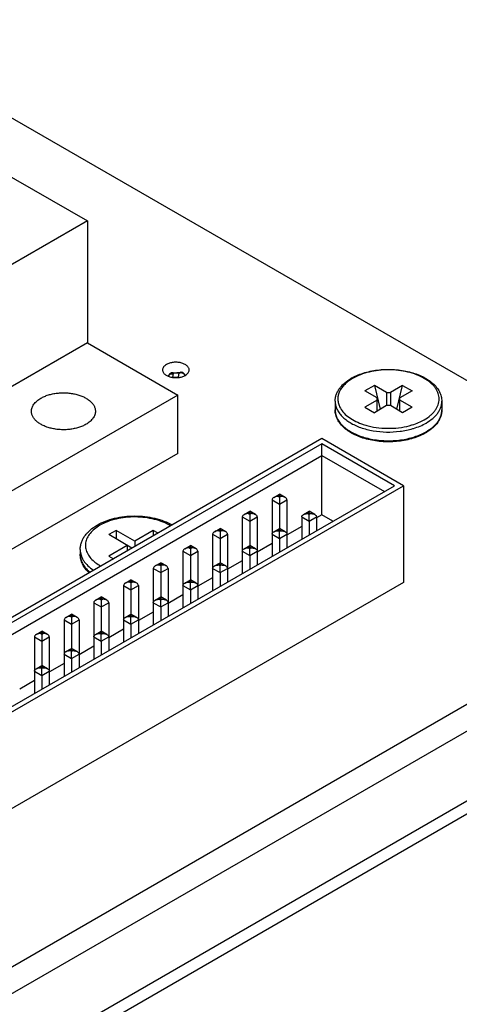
# Model space of a CAD drawing. Header units: inches. Extents: x 0 to 22, y 0 to 17.
# Tile 29 of 30: x 19.8 to 20.6, y 13.5 to 15.4. Entities that reach past the tile are written whole.
import ezdxf

# ---------------------------------------------------------------- set-up
doc = ezdxf.new("R2010")
doc.units = ezdxf.units.IN
doc.header["$LTSCALE"] = 1.21
doc.header["$MEASUREMENT"] = 0
doc.layers.get('0').update_dxf_attribs({"linetype": 'CONTINUOUS'})
doc.layers.add('02___PRT_ALL_AXES', color=7, linetype='CONTINUOUS')

msp = doc.modelspace()

# ---------------------------------------------------------------- linework, layer by layer
at = {"color": 7, "linetype": 'CONTINUOUS'}
for p, q in [((21.1268, 14.4138), (18.4398, 15.9652)), ((19.3714, 15.3161), (19.8897, 15.0169)), ((19.8897, 15.0169), (19.5793, 14.8376)), ((19.8897, 15.0169), (19.8897, 14.7883)), ((19.8897, 14.7883), (19.7207, 14.6907)), ((19.8897, 14.7883), (20.0595, 14.6903)), ((20.0508, 14.7304), (20.0494, 14.7239)), ((20.0494, 14.7239), (20.0607, 14.7247)), ((20.0501, 14.7322), (20.065, 14.7332)), ((20.062, 14.7312), (20.0508, 14.7304)), ((20.0607, 14.7247), (20.062, 14.7312)), ((20.0607, 14.7247), (20.0609, 14.7236)), ((20.0659, 14.7332), (20.065, 14.7332)), ((20.0687, 14.7326), (20.0659, 14.7332)), ((20.0709, 14.731), (20.0687, 14.7326)), ((20.4279, 14.7082), (20.4102, 14.698)), ((20.4509, 14.695), (20.4279, 14.7082)), ((20.4279, 14.7082), (20.4389, 14.6636)), ((20.4809, 14.7082), (20.4579, 14.695)), ((20.4698, 14.6636), (20.4809, 14.7082)), ((20.4809, 14.7082), (20.4986, 14.698)), ((20.0595, 14.6903), (19.7207, 14.4947)), ((20.0595, 14.5809), (20.0595, 14.6903)), ((20.4331, 14.6848), (20.4102, 14.698)), ((20.4509, 14.695), (20.4579, 14.695)), ((20.4509, 14.695), (20.4509, 14.6704)), ((20.4579, 14.695), (20.4579, 14.6704)), ((20.4986, 14.698), (20.4756, 14.6848)), ((20.4331, 14.6807), (20.4102, 14.6674)), ((20.4509, 14.6704), (20.4279, 14.6572)), ((20.4331, 14.6602), (20.4331, 14.6848)), ((20.4579, 14.6704), (20.4509, 14.6704)), ((20.4809, 14.6572), (20.4579, 14.6704)), ((20.4756, 14.6602), (20.4756, 14.6848)), ((20.4986, 14.6674), (20.4756, 14.6807)), ((20.4102, 14.6674), (20.4279, 14.6572)), ((20.4986, 14.6674), (20.4809, 14.6572)), ((20.3293, 14.6085), (19.5887, 14.181)), ((20.3293, 14.5989), (19.5971, 14.1761)), ((20.4824, 14.5201), (20.3293, 14.6085)), ((20.4657, 14.5201), (20.3293, 14.5989)), ((20.3293, 14.4655), (20.3293, 14.5989)), ((19.6041, 14.1582), (20.3293, 14.5769)), ((20.0595, 14.5809), (19.6076, 14.32)), ((20.3293, 14.5769), (20.4467, 14.5091)), ((18.89, 13.6104), (20.4657, 14.5201)), ((18.89, 13.6007), (20.4824, 14.5201)), ((20.2393, 14.4982), (20.2499, 14.5043)), ((20.2606, 14.4982), (20.2499, 14.5043)), ((20.2499, 14.5043), (20.2499, 14.5016)), ((20.4824, 14.5201), (20.4824, 14.3385)), ((20.236, 14.4936), (20.2499, 14.4856)), ((20.236, 14.4936), (20.236, 14.3875)), ((20.2471, 14.5), (20.2499, 14.5016)), ((20.2499, 14.4984), (20.2471, 14.5)), ((20.2499, 14.5016), (20.2527, 14.5)), ((20.2527, 14.5), (20.2499, 14.4984)), ((20.2499, 14.4984), (20.2499, 14.4856)), ((20.2499, 14.4856), (20.2638, 14.4936)), ((20.2499, 14.4856), (20.2499, 14.44)), ((20.2638, 14.4936), (20.2638, 14.4036)), ((20.1836, 14.466), (20.1942, 14.4722)), ((20.1915, 14.4679), (20.1942, 14.4695)), ((20.1942, 14.4663), (20.1915, 14.4679)), ((20.2049, 14.466), (20.1942, 14.4722)), ((20.1942, 14.4722), (20.1942, 14.4695)), ((20.1942, 14.4695), (20.197, 14.4679)), ((20.197, 14.4679), (20.1942, 14.4663)), ((20.1942, 14.4663), (20.1942, 14.4534)), ((20.2949, 14.466), (20.3056, 14.4722)), ((20.3028, 14.4679), (20.3056, 14.4695)), ((20.3056, 14.4663), (20.3028, 14.4679)), ((20.3163, 14.466), (20.3056, 14.4722)), ((20.3056, 14.4695), (20.3056, 14.4722)), ((20.3056, 14.4695), (20.3084, 14.4679)), ((20.3084, 14.4679), (20.3056, 14.4663)), ((20.3056, 14.4534), (20.3056, 14.4663)), ((20.1803, 14.4615), (20.1942, 14.4534)), ((20.1803, 14.4615), (20.1803, 14.3554)), ((20.1942, 14.4534), (20.2082, 14.4615)), ((20.1942, 14.4534), (20.1942, 14.4079)), ((20.2082, 14.4615), (20.2082, 14.3714)), ((20.2917, 14.4615), (20.3056, 14.4534)), ((20.2917, 14.4615), (20.2917, 14.4197)), ((20.3056, 14.4534), (20.3195, 14.4615)), ((20.3056, 14.4534), (20.3056, 14.4277)), ((20.3195, 14.4615), (20.3195, 14.4357)), ((20.3293, 14.4655), (20.3197, 14.46)), ((20.3502, 14.4534), (20.3293, 14.4655)), ((19.9437, 14.4363), (19.9298, 14.4283)), ((19.9785, 14.4162), (19.9437, 14.4363)), ((19.9437, 14.4363), (19.9437, 14.4203)), ((20.0133, 14.4363), (19.9785, 14.4162)), ((20.0222, 14.4312), (20.0133, 14.4363)), ((20.0133, 14.4363), (20.0133, 14.4261)), ((20.1246, 14.4293), (20.1386, 14.4213)), ((20.1246, 14.4293), (20.1246, 14.3232)), ((20.1279, 14.4339), (20.1386, 14.44)), ((20.1358, 14.4357), (20.1386, 14.4373)), ((20.1386, 14.4341), (20.1358, 14.4357)), ((20.1492, 14.4339), (20.1386, 14.44)), ((20.1386, 14.44), (20.1386, 14.4373)), ((20.1386, 14.4373), (20.1413, 14.4357)), ((20.1413, 14.4357), (20.1386, 14.4341)), ((20.1386, 14.4341), (20.1386, 14.4213)), ((20.1386, 14.4213), (20.1525, 14.4293)), ((20.1525, 14.4293), (20.1525, 14.3393)), ((20.236, 14.4293), (20.2499, 14.4213)), ((20.2393, 14.4339), (20.2499, 14.44)), ((20.2471, 14.4357), (20.2499, 14.4373)), ((20.2499, 14.4341), (20.2471, 14.4357)), ((20.2606, 14.4339), (20.2499, 14.44)), ((20.2499, 14.4373), (20.2499, 14.44)), ((20.2499, 14.4373), (20.2527, 14.4357)), ((20.2527, 14.4357), (20.2499, 14.4341)), ((20.2499, 14.4213), (20.2499, 14.4341)), ((20.2499, 14.4213), (20.2638, 14.4293)), ((20.2917, 14.4438), (20.2641, 14.4278)), ((18.2631, 12.7603), (21.1268, 14.4138)), ((19.9734, 14.4031), (19.9298, 14.4283)), ((19.9785, 14.4162), (19.9785, 14.406)), ((20.1386, 14.4213), (20.1386, 14.3757)), ((20.236, 14.4116), (20.2084, 14.3957)), ((20.2499, 14.4213), (20.2499, 14.3956)), ((19.9646, 14.4082), (19.9298, 14.3881)), ((19.9646, 14.4082), (19.9646, 14.398)), ((20.069, 14.3972), (20.0829, 14.3891)), ((20.069, 14.3972), (20.069, 14.2911)), ((20.0722, 14.4017), (20.0829, 14.4079)), ((20.0801, 14.4036), (20.0829, 14.4052)), ((20.0829, 14.402), (20.0801, 14.4036)), ((20.0935, 14.4017), (20.0829, 14.4079)), ((20.0829, 14.4079), (20.0829, 14.4052)), ((20.0829, 14.4052), (20.0857, 14.4036)), ((20.0857, 14.4036), (20.0829, 14.402)), ((20.0829, 14.402), (20.0829, 14.3891)), ((20.0829, 14.3891), (20.0968, 14.3972)), ((20.0968, 14.3972), (20.0968, 14.3071)), ((20.1803, 14.3972), (20.1942, 14.3891)), ((20.1836, 14.4017), (20.1942, 14.4079)), ((20.1915, 14.4036), (20.1942, 14.4052)), ((20.1942, 14.402), (20.1915, 14.4036)), ((20.2049, 14.4017), (20.1942, 14.4079)), ((20.1942, 14.4052), (20.1942, 14.4079)), ((20.1942, 14.4052), (20.197, 14.4036)), ((20.197, 14.4036), (20.1942, 14.402)), ((20.1942, 14.3891), (20.1942, 14.402)), ((20.1942, 14.3891), (20.2082, 14.3972)), ((19.9298, 14.3881), (19.9386, 14.383)), ((20.0166, 14.3696), (20.0272, 14.3757)), ((20.0379, 14.3696), (20.0272, 14.3757)), ((20.0272, 14.3757), (20.0272, 14.3731)), ((20.0829, 14.3891), (20.0829, 14.3436)), ((20.1279, 14.3696), (20.1386, 14.3757)), ((20.1492, 14.3696), (20.1386, 14.3757)), ((20.1386, 14.3731), (20.1386, 14.3757)), ((20.1803, 14.3795), (20.1527, 14.3635)), ((20.1942, 14.3891), (20.1942, 14.3634)), ((18.2631, 12.7097), (21.1268, 14.3632)), ((20.0133, 14.365), (20.0272, 14.357)), ((20.0133, 14.365), (20.0133, 14.2589)), ((20.0244, 14.3714), (20.0272, 14.3731)), ((20.0272, 14.3698), (20.0244, 14.3714)), ((20.0272, 14.3731), (20.03, 14.3714)), ((20.03, 14.3714), (20.0272, 14.3698)), ((20.0272, 14.3698), (20.0272, 14.357)), ((20.0272, 14.357), (20.0411, 14.365)), ((20.0272, 14.357), (20.0272, 14.3114)), ((20.0411, 14.365), (20.0411, 14.275)), ((20.1246, 14.365), (20.1386, 14.357)), ((20.1358, 14.3714), (20.1386, 14.3731)), ((20.1386, 14.3698), (20.1358, 14.3714)), ((20.1386, 14.3731), (20.1413, 14.3714)), ((20.1413, 14.3714), (20.1386, 14.3698)), ((20.1386, 14.357), (20.1386, 14.3698)), ((20.1386, 14.357), (20.1525, 14.365)), ((20.1386, 14.357), (20.1386, 14.3313)), ((20.4824, 14.3385), (18.89, 13.4191)), ((19.9609, 14.3374), (19.9715, 14.3436)), ((19.9687, 14.3393), (19.9715, 14.3409)), ((19.9715, 14.3377), (19.9687, 14.3393)), ((19.9822, 14.3374), (19.9715, 14.3436)), ((19.9715, 14.3436), (19.9715, 14.3409)), ((19.9715, 14.3409), (19.9743, 14.3393)), ((19.9743, 14.3393), (19.9715, 14.3377)), ((19.9715, 14.3377), (19.9715, 14.3248)), ((20.0722, 14.3374), (20.0829, 14.3436)), ((20.0801, 14.3393), (20.0829, 14.3409)), ((20.0829, 14.3377), (20.0801, 14.3393)), ((20.0935, 14.3374), (20.0829, 14.3436)), ((20.0829, 14.3409), (20.0829, 14.3436)), ((20.0829, 14.3409), (20.0857, 14.3393)), ((20.0857, 14.3393), (20.0829, 14.3377)), ((20.0829, 14.3248), (20.0829, 14.3377)), ((20.1246, 14.3473), (20.097, 14.3314)), ((19.9576, 14.3329), (19.9715, 14.3248)), ((19.9576, 14.3329), (19.9576, 14.2268)), ((19.9715, 14.3248), (19.9855, 14.3329)), ((19.9715, 14.3248), (19.9715, 14.2793)), ((19.9855, 14.3329), (19.9855, 14.2429)), ((20.069, 14.3329), (20.0829, 14.3248)), ((20.0829, 14.3248), (20.0968, 14.3329)), ((20.0829, 14.3248), (20.0829, 14.2991)), ((19.9019, 14.3007), (19.9159, 14.2927)), ((19.9019, 14.3007), (19.9019, 14.1946)), ((19.9052, 14.3053), (19.9159, 14.3114)), ((19.9131, 14.3071), (19.9159, 14.3088)), ((19.9159, 14.3055), (19.9131, 14.3071)), ((19.9265, 14.3053), (19.9159, 14.3114)), ((19.9159, 14.3114), (19.9159, 14.3088)), ((19.9159, 14.3088), (19.9186, 14.3071)), ((19.9186, 14.3071), (19.9159, 14.3055)), ((19.9159, 14.3055), (19.9159, 14.2927)), ((19.9159, 14.2927), (19.9298, 14.3007)), ((19.9298, 14.3007), (19.9298, 14.2107)), ((20.0133, 14.3007), (20.0272, 14.2927)), ((20.0166, 14.3053), (20.0272, 14.3114)), ((20.0244, 14.3071), (20.0272, 14.3088)), ((20.0272, 14.3055), (20.0244, 14.3071)), ((20.0379, 14.3053), (20.0272, 14.3114)), ((20.0272, 14.3088), (20.0272, 14.3114)), ((20.0272, 14.3088), (20.03, 14.3071)), ((20.03, 14.3071), (20.0272, 14.3055)), ((20.0272, 14.2927), (20.0272, 14.3055)), ((20.0272, 14.2927), (20.0411, 14.3007)), ((20.069, 14.3152), (20.0413, 14.2992)), ((19.9159, 14.2927), (19.9159, 14.2471)), ((20.0133, 14.2831), (19.9857, 14.2671)), ((20.0272, 14.2927), (20.0272, 14.267)), ((19.8463, 14.2686), (19.8602, 14.2605)), ((19.8463, 14.2686), (19.8463, 14.1625)), ((19.8495, 14.2731), (19.8602, 14.2793)), ((19.8574, 14.275), (19.8602, 14.2766)), ((19.8602, 14.2734), (19.8574, 14.275)), ((19.8708, 14.2731), (19.8602, 14.2793)), ((19.8602, 14.2793), (19.8602, 14.2766)), ((19.8602, 14.2766), (19.863, 14.275)), ((19.863, 14.275), (19.8602, 14.2734)), ((19.8602, 14.2734), (19.8602, 14.2605)), ((19.8602, 14.2605), (19.8741, 14.2686)), ((19.8741, 14.2686), (19.8741, 14.1786)), ((19.9576, 14.2686), (19.9715, 14.2605)), ((19.9609, 14.2731), (19.9715, 14.2793)), ((19.9687, 14.275), (19.9715, 14.2766)), ((19.9715, 14.2734), (19.9687, 14.275)), ((19.9822, 14.2731), (19.9715, 14.2793)), ((19.9715, 14.2766), (19.9715, 14.2793)), ((19.9715, 14.2766), (19.9743, 14.275)), ((19.9743, 14.275), (19.9715, 14.2734)), ((19.9715, 14.2605), (19.9715, 14.2734)), ((19.9715, 14.2605), (19.9855, 14.2686)), ((19.7938, 14.241), (19.8045, 14.2471)), ((19.8017, 14.2429), (19.8045, 14.2445)), ((19.8152, 14.241), (19.8045, 14.2471)), ((19.8045, 14.2471), (19.8045, 14.2445)), ((19.8045, 14.2445), (19.8073, 14.2429)), ((19.8602, 14.2605), (19.8602, 14.215)), ((19.9052, 14.241), (19.9159, 14.2471)), ((19.9131, 14.2429), (19.9159, 14.2445)), ((19.9265, 14.241), (19.9159, 14.2471)), ((19.9159, 14.2445), (19.9159, 14.2471)), ((19.9159, 14.2445), (19.9186, 14.2429)), ((19.9576, 14.2509), (19.93, 14.235)), ((19.9715, 14.2605), (19.9715, 14.2348)), ((19.7906, 14.2364), (19.8045, 14.2284)), ((19.7906, 14.2364), (19.7906, 14.1303)), ((19.8045, 14.2412), (19.8017, 14.2429)), ((19.8073, 14.2429), (19.8045, 14.2412)), ((19.8045, 14.2412), (19.8045, 14.2284)), ((19.8045, 14.2284), (19.8184, 14.2364)), ((19.8045, 14.2284), (19.8045, 14.1828)), ((19.8184, 14.2364), (19.8184, 14.1464)), ((19.9019, 14.2364), (19.9159, 14.2284)), ((19.9159, 14.2412), (19.9131, 14.2429)), ((19.9186, 14.2429), (19.9159, 14.2412)), ((19.9159, 14.2284), (19.9159, 14.2412)), ((19.9159, 14.2284), (19.9298, 14.2364)), ((19.9159, 14.2284), (19.9159, 14.2027)), ((19.8495, 14.2088), (19.8602, 14.215)), ((19.8574, 14.2107), (19.8602, 14.2123)), ((19.8602, 14.2091), (19.8574, 14.2107)), ((19.8708, 14.2088), (19.8602, 14.215)), ((19.8602, 14.2123), (19.8602, 14.215)), ((19.8602, 14.2123), (19.863, 14.2107)), ((19.863, 14.2107), (19.8602, 14.2091)), ((19.8602, 14.1962), (19.8602, 14.2091)), ((19.9019, 14.2188), (19.8743, 14.2028)), ((19.8463, 14.2043), (19.8602, 14.1962)), ((19.8602, 14.1962), (19.8741, 14.2043)), ((19.8602, 14.1962), (19.8602, 14.1705)), ((19.7906, 14.1721), (19.8045, 14.1641)), ((19.7938, 14.1767), (19.8045, 14.1828)), ((19.8017, 14.1786), (19.8045, 14.1802)), ((19.8045, 14.177), (19.8017, 14.1786)), ((19.8152, 14.1767), (19.8045, 14.1828)), ((19.8045, 14.1802), (19.8045, 14.1828)), ((19.8045, 14.1802), (19.8073, 14.1786)), ((19.8073, 14.1786), (19.8045, 14.177)), ((19.8045, 14.1641), (19.8045, 14.177)), ((19.8045, 14.1641), (19.8184, 14.1721)), ((19.8463, 14.1866), (19.8186, 14.1707)), ((19.7906, 14.1545), (19.763, 14.1385)), ((19.8045, 14.1641), (19.8045, 14.1384))]:
    msp.add_line(p, q, dxfattribs=at)
msp.add_lwpolyline([(20.0726, 14.7269), (20.0724, 14.7286), (20.0709, 14.731)], dxfattribs=at)
for centre, radius, start, end in [((20.0508, 14.7222), 0.0101, 148.4563, 158.9318), ((20.0508, 14.7222), 0.01, 93.9682, 148.3837), ((20.0499, 14.7184), 0.012, 86.0394, 88.9013), ((20.4327, 14.6385), 0.0961, 118.7628, 119.9977), ((20.3971, 14.6845), 0.038, 203.7082, 205.5455), ((20.3881, 14.6623), 0.0337, 180.0171, 192.2389), ((20.4608, 14.7587), 0.1302, 286.7281, 286.9719), ((20.461, 14.7591), 0.1375, 286.4773, 286.9687), ((20.4778, 14.6994), 0.0926, 299.9976, 301.3447), ((19.9106, 14.3915), 0.0343, 180.0052, 189.1931)]:
    msp.add_arc(centre, radius, start, end, dxfattribs=at)
for points, knots in [([(20.0415, 14.7258), (20.0417, 14.7262), (20.0421, 14.7269), (20.0433, 14.7282), (20.0444, 14.729), (20.0452, 14.7294)], [0, 0, 0, 0, 0.240294, 0.48632, 1, 1, 1, 1]), ([(20.0452, 14.7294), (20.046, 14.7297), (20.0476, 14.7303), (20.0493, 14.7304), (20.0502, 14.7304)], [0, 0, 0, 0, 0.489591, 1, 1, 1, 1]), ([(20.0508, 14.7304), (20.0507, 14.7305), (20.0507, 14.7308), (20.0506, 14.7312), (20.0505, 14.7315), (20.0504, 14.7317), (20.0503, 14.7319), (20.0502, 14.7321), (20.0501, 14.7322), (20.0501, 14.7322)], [0, 0, 0, 0, 0.214998, 0.405454, 0.570317, 0.708638, 0.819694, 0.903478, 1, 1, 1, 1]), ([(20.062, 14.7312), (20.0623, 14.7315), (20.0627, 14.732), (20.0635, 14.7326), (20.0643, 14.7331), (20.0648, 14.7332), (20.065, 14.7332)], [0, 0, 0, 0, 0.314082, 0.584486, 0.811179, 1, 1, 1, 1]), ([(20.0654, 14.7317), (20.0651, 14.7317), (20.064, 14.7316), (20.0628, 14.7314), (20.062, 14.7312)], [0, 0, 0, 0, 0.241591, 1, 1, 1, 1]), ([(20.0685, 14.7313), (20.0682, 14.7314), (20.0672, 14.7316), (20.0662, 14.7317), (20.0654, 14.7317)], [0, 0, 0, 0, 0.237879, 1, 1, 1, 1]), ([(20.0726, 14.7269), (20.0726, 14.7271), (20.0725, 14.7276), (20.0722, 14.7284), (20.0718, 14.729), (20.0711, 14.7298), (20.0701, 14.7307), (20.069, 14.7311), (20.0685, 14.7313)], [0, 0, 0, 0, 0.122351, 0.242583, 0.362203, 0.482773, 0.731897, 1, 1, 1, 1]), ([(20.3865, 14.7228), (20.3901, 14.7248), (20.3979, 14.7284), (20.4102, 14.7326), (20.4235, 14.7358), (20.4421, 14.7385), (20.4612, 14.7388), (20.48, 14.7367), (20.4935, 14.734), (20.5063, 14.7301), (20.518, 14.7253), (20.5284, 14.7194), (20.5374, 14.7126), (20.5447, 14.705), (20.5502, 14.6967), (20.5536, 14.6878), (20.5544, 14.6817), (20.5544, 14.6786)], [0, 0, 0, 0, 0.062806, 0.129041, 0.198116, 0.269241, 0.413853, 0.485534, 0.555499, 0.622914, 0.687094, 0.747572, 0.804158, 0.857005, 0.906637, 0.953932, 1, 1, 1, 1]), ([(20.5216, 14.6439), (20.5257, 14.6463), (20.5316, 14.6504), (20.5382, 14.6567), (20.5422, 14.6616), (20.5454, 14.6666), (20.5477, 14.6719), (20.5491, 14.6773), (20.5495, 14.6827), (20.5491, 14.6881), (20.5477, 14.6935), (20.5454, 14.6988), (20.5422, 14.7039), (20.5382, 14.7087), (20.5316, 14.7151), (20.5213, 14.7221), (20.5069, 14.7288), (20.4905, 14.7338), (20.4728, 14.7369), (20.4544, 14.7379), (20.436, 14.7369), (20.4182, 14.7338), (20.4019, 14.7288), (20.3918, 14.7242), (20.3872, 14.7215)], [0, 0, 0, 0, 0.060335, 0.088129, 0.114401, 0.139304, 0.163077, 0.186038, 0.208574, 0.231111, 0.254072, 0.277845, 0.302748, 0.32902, 0.356816, 0.417149, 0.483684, 0.555475, 0.631041, 0.708575, 0.786108, 0.861674, 0.933463, 1, 1, 1, 1]), ([(20.3544, 14.6786), (20.3544, 14.6807), (20.3547, 14.6849), (20.3563, 14.691), (20.3589, 14.6969), (20.3624, 14.7026), (20.3668, 14.708), (20.374, 14.7148), (20.3802, 14.7192), (20.3847, 14.7217)], [0, 0, 0, 0, 0.112289, 0.22593, 0.34233, 0.462675, 0.588009, 0.719102, 1, 1, 1, 1]), ([(20.3872, 14.7215), (20.3844, 14.7199), (20.3792, 14.7165), (20.3723, 14.7106), (20.3667, 14.7042), (20.3626, 14.6975), (20.3601, 14.6905), (20.3591, 14.6833), (20.3598, 14.6761), (20.3613, 14.6715), (20.3623, 14.6692)], [0, 0, 0, 0, 0.151857, 0.293262, 0.424523, 0.546847, 0.662335, 0.773977, 0.885331, 1, 1, 1, 1]), ([(20.3544, 14.6786), (20.3544, 14.6762), (20.355, 14.6711), (20.3575, 14.6638), (20.3616, 14.6567), (20.3672, 14.6501), (20.3742, 14.6439), (20.3825, 14.6383), (20.3919, 14.6333), (20.4061, 14.6276), (20.4258, 14.6227), (20.4507, 14.6203), (20.4758, 14.6216), (20.4922, 14.6249), (20.5, 14.6272)], [0, 0, 0, 0, 0.043, 0.087351, 0.134209, 0.184406, 0.238429, 0.296445, 0.358354, 0.423845, 0.563404, 0.7101, 0.857739, 1, 1, 1, 1]), ([(20.5251, 14.6378), (20.5295, 14.6403), (20.5356, 14.6446), (20.5426, 14.6512), (20.5468, 14.6564), (20.5502, 14.6617), (20.5526, 14.6672), (20.5541, 14.6729), (20.5544, 14.6767), (20.5544, 14.6786)], [0, 0, 0, 0, 0.289275, 0.422531, 0.548488, 0.667888, 0.781864, 0.89195, 1, 1, 1, 1]), ([(20.5241, 14.6192), (20.5205, 14.6171), (20.5128, 14.6133), (20.5005, 14.6089), (20.4872, 14.6055), (20.4732, 14.6033), (20.4588, 14.6023), (20.4444, 14.6025), (20.4302, 14.604), (20.4164, 14.6066), (20.4035, 14.6104), (20.3915, 14.6153), (20.3809, 14.6212), (20.3717, 14.628), (20.3643, 14.6356), (20.3587, 14.644), (20.3552, 14.653), (20.3544, 14.6592), (20.3544, 14.6623)], [0, 0, 0, 0, 0.062187, 0.127935, 0.196655, 0.267569, 0.339769, 0.412276, 0.484096, 0.55427, 0.621932, 0.686371, 0.747089, 0.803876, 0.856867, 0.906587, 0.95392, 1, 1, 1, 1]), ([(20.3552, 14.6552), (20.3557, 14.6524), (20.3576, 14.647), (20.3623, 14.6393), (20.3688, 14.6321), (20.3768, 14.6256), (20.3864, 14.6197), (20.3973, 14.6147), (20.4092, 14.6106), (20.4265, 14.6064), (20.4493, 14.6039), (20.4723, 14.605), (20.4901, 14.6082), (20.5028, 14.6116), (20.5144, 14.6159), (20.5217, 14.6195), (20.5251, 14.6215)], [0, 0, 0, 0, 0.043385, 0.089507, 0.139294, 0.193236, 0.251431, 0.313662, 0.379468, 0.4482, 0.591103, 0.735388, 0.805792, 0.873837, 0.938777, 1, 1, 1, 1]), ([(20.3628, 14.6681), (20.3644, 14.6647), (20.369, 14.658), (20.3783, 14.6494), (20.3901, 14.6419), (20.3991, 14.638), (20.4038, 14.6363)], [0, 0, 0, 0, 0.213448, 0.450382, 0.713028, 1, 1, 1, 1]), ([(20.5251, 14.6215), (20.5295, 14.624), (20.5356, 14.6282), (20.5426, 14.6349), (20.5468, 14.64), (20.5502, 14.6454), (20.5526, 14.6509), (20.5541, 14.6566), (20.5544, 14.6604), (20.5544, 14.6623)], [0, 0, 0, 0, 0.289275, 0.422531, 0.548488, 0.667888, 0.781864, 0.89195, 1, 1, 1, 1]), ([(20.5544, 14.6623), (20.5544, 14.6603), (20.5541, 14.6563), (20.5526, 14.6504), (20.5502, 14.6446), (20.5457, 14.6371), (20.5379, 14.6284), (20.5302, 14.6229), (20.5259, 14.6203)], [0, 0, 0, 0, 0.112992, 0.227246, 0.344104, 0.46468, 0.720353, 1, 1, 1, 1]), ([(20.4038, 14.6363), (20.4049, 14.6359), (20.409, 14.6345), (20.4132, 14.6332), (20.4164, 14.6324)], [0, 0, 0, 0, 0.245428, 1, 1, 1, 1]), ([(20.4164, 14.6324), (20.423, 14.6308), (20.4367, 14.6284), (20.4576, 14.6274), (20.4784, 14.6292), (20.4918, 14.6321), (20.4983, 14.6341)], [0, 0, 0, 0, 0.247745, 0.502524, 0.756008, 1, 1, 1, 1]), ([(20.4988, 14.6342), (20.5029, 14.6355), (20.5107, 14.6383), (20.5181, 14.6419), (20.5216, 14.6439)], [0, 0, 0, 0, 0.515549, 1, 1, 1, 1]), ([(20.5011, 14.6276), (20.5054, 14.6289), (20.5136, 14.6318), (20.5214, 14.6357), (20.5251, 14.6378)], [0, 0, 0, 0, 0.515552, 1, 1, 1, 1]), ([(20.2393, 14.4982), (20.2384, 14.4976), (20.2368, 14.4965), (20.236, 14.4945), (20.236, 14.4936)], [0, 0, 0, 0, 0.523257, 1, 1, 1, 1]), ([(20.2471, 14.5), (20.2464, 14.5), (20.2437, 14.4999), (20.241, 14.4992), (20.2393, 14.4982)], [0, 0, 0, 0, 0.255231, 1, 1, 1, 1]), ([(20.2606, 14.4982), (20.26, 14.4985), (20.2575, 14.4996), (20.2548, 14.5), (20.2527, 14.5)], [0, 0, 0, 0, 0.244591, 1, 1, 1, 1]), ([(20.2638, 14.4936), (20.2638, 14.4945), (20.263, 14.4965), (20.2615, 14.4976), (20.2606, 14.4982)], [0, 0, 0, 0, 0.476803, 1, 1, 1, 1]), ([(20.1836, 14.466), (20.1827, 14.4655), (20.1811, 14.4643), (20.1803, 14.4624), (20.1803, 14.4615)], [0, 0, 0, 0, 0.523257, 1, 1, 1, 1]), ([(20.1915, 14.4679), (20.1908, 14.4679), (20.1881, 14.4677), (20.1853, 14.467), (20.1836, 14.466)], [0, 0, 0, 0, 0.255231, 1, 1, 1, 1]), ([(20.2049, 14.466), (20.2043, 14.4663), (20.2018, 14.4675), (20.1991, 14.4679), (20.197, 14.4679)], [0, 0, 0, 0, 0.244591, 1, 1, 1, 1]), ([(20.2082, 14.4615), (20.2082, 14.4624), (20.2074, 14.4643), (20.2058, 14.4655), (20.2049, 14.466)], [0, 0, 0, 0, 0.476803, 1, 1, 1, 1]), ([(20.2917, 14.4615), (20.2917, 14.4624), (20.2925, 14.4643), (20.2941, 14.4655), (20.2949, 14.466)], [0, 0, 0, 0, 0.476796, 1, 1, 1, 1]), ([(20.2949, 14.466), (20.2955, 14.4663), (20.298, 14.4675), (20.3008, 14.4679), (20.3028, 14.4679)], [0, 0, 0, 0, 0.244597, 1, 1, 1, 1]), ([(20.3084, 14.4679), (20.3091, 14.4679), (20.3118, 14.4677), (20.3145, 14.467), (20.3163, 14.466)], [0, 0, 0, 0, 0.255228, 1, 1, 1, 1]), ([(20.3163, 14.466), (20.3171, 14.4655), (20.3187, 14.4643), (20.3195, 14.4624), (20.3195, 14.4615)], [0, 0, 0, 0, 0.523263, 1, 1, 1, 1]), ([(19.9083, 14.4464), (19.9132, 14.4492), (19.9237, 14.4541), (19.9409, 14.4594), (19.9593, 14.4626), (19.9784, 14.4637), (19.9975, 14.4626), (20.0159, 14.4594), (20.0331, 14.4542), (20.0437, 14.4493), (20.0486, 14.4465)], [0, 0, 0, 0, 0.115815, 0.239119, 0.368019, 0.499894, 0.631784, 0.760728, 0.884106, 1, 1, 1, 1]), ([(20.0457, 14.4448), (20.0412, 14.4475), (20.0315, 14.4523), (20.0155, 14.4574), (19.998, 14.4607), (19.9798, 14.4618), (19.9616, 14.461), (19.944, 14.458), (19.9278, 14.4531), (19.9178, 14.4485), (19.9132, 14.4459)], [0, 0, 0, 0, 0.113023, 0.235525, 0.364962, 0.498152, 0.631601, 0.761791, 0.885474, 1, 1, 1, 1]), ([(19.8763, 14.4002), (19.8763, 14.4024), (19.8767, 14.407), (19.8784, 14.4137), (19.8812, 14.4201), (19.8849, 14.4262), (19.8896, 14.4319), (19.8971, 14.4391), (19.9036, 14.4437), (19.9083, 14.4464)], [0, 0, 0, 0, 0.115537, 0.231923, 0.350224, 0.471344, 0.596232, 0.725666, 1, 1, 1, 1]), ([(19.9132, 14.4459), (19.9096, 14.4438), (19.903, 14.4393), (19.8948, 14.4313), (19.8899, 14.4238), (19.8875, 14.4177), (19.8864, 14.413), (19.8861, 14.4084), (19.8864, 14.4037), (19.8874, 14.3991), (19.8898, 14.3929), (19.8945, 14.3854), (19.8997, 14.3803), (19.9026, 14.3779)], [0, 0, 0, 0, 0.148785, 0.283676, 0.40607, 0.463736, 0.519796, 0.575006, 0.630183, 0.686149, 0.743665, 0.865629, 1, 1, 1, 1]), ([(20.1279, 14.4339), (20.127, 14.4334), (20.1255, 14.4322), (20.1246, 14.4302), (20.1246, 14.4293)], [0, 0, 0, 0, 0.523257, 1, 1, 1, 1]), ([(20.1358, 14.4357), (20.1351, 14.4357), (20.1324, 14.4356), (20.1297, 14.4349), (20.1279, 14.4339)], [0, 0, 0, 0, 0.255231, 1, 1, 1, 1]), ([(20.1492, 14.4339), (20.1486, 14.4342), (20.1462, 14.4353), (20.1434, 14.4357), (20.1413, 14.4357)], [0, 0, 0, 0, 0.244591, 1, 1, 1, 1]), ([(20.1525, 14.4293), (20.1525, 14.4302), (20.1517, 14.4322), (20.1501, 14.4334), (20.1492, 14.4339)], [0, 0, 0, 0, 0.476803, 1, 1, 1, 1]), ([(20.236, 14.4293), (20.236, 14.4302), (20.2368, 14.4322), (20.2384, 14.4334), (20.2393, 14.4339)], [0, 0, 0, 0, 0.476796, 1, 1, 1, 1]), ([(20.2393, 14.4339), (20.2398, 14.4342), (20.2423, 14.4353), (20.2451, 14.4357), (20.2471, 14.4357)], [0, 0, 0, 0, 0.244597, 1, 1, 1, 1]), ([(20.2527, 14.4357), (20.2534, 14.4357), (20.2561, 14.4356), (20.2588, 14.4349), (20.2606, 14.4339)], [0, 0, 0, 0, 0.255228, 1, 1, 1, 1]), ([(20.2606, 14.4339), (20.2615, 14.4334), (20.263, 14.4322), (20.2638, 14.4302), (20.2638, 14.4293)], [0, 0, 0, 0, 0.523263, 1, 1, 1, 1]), ([(19.8763, 14.4002), (19.8763, 14.3984), (19.8766, 14.3948), (19.8779, 14.3896), (19.8799, 14.3844), (19.8838, 14.3775), (19.8907, 14.3694), (19.8976, 14.364), (19.9014, 14.3615)], [0, 0, 0, 0, 0.110182, 0.222093, 0.337328, 0.457252, 0.714738, 1, 1, 1, 1]), ([(20.0722, 14.4017), (20.0714, 14.4012), (20.0698, 14.4), (20.069, 14.3981), (20.069, 14.3972)], [0, 0, 0, 0, 0.523257, 1, 1, 1, 1]), ([(20.0801, 14.4036), (20.0794, 14.4036), (20.0767, 14.4034), (20.074, 14.4027), (20.0722, 14.4017)], [0, 0, 0, 0, 0.255231, 1, 1, 1, 1]), ([(20.0935, 14.4017), (20.093, 14.402), (20.0905, 14.4032), (20.0877, 14.4036), (20.0857, 14.4036)], [0, 0, 0, 0, 0.244591, 1, 1, 1, 1]), ([(20.0968, 14.3972), (20.0968, 14.3981), (20.096, 14.4), (20.0944, 14.4012), (20.0935, 14.4017)], [0, 0, 0, 0, 0.476803, 1, 1, 1, 1]), ([(20.1803, 14.3972), (20.1803, 14.3981), (20.1811, 14.4), (20.1827, 14.4012), (20.1836, 14.4017)], [0, 0, 0, 0, 0.476796, 1, 1, 1, 1]), ([(20.1836, 14.4017), (20.1842, 14.402), (20.1866, 14.4032), (20.1894, 14.4036), (20.1915, 14.4036)], [0, 0, 0, 0, 0.244597, 1, 1, 1, 1]), ([(20.197, 14.4036), (20.1977, 14.4036), (20.2004, 14.4034), (20.2032, 14.4027), (20.2049, 14.4017)], [0, 0, 0, 0, 0.255228, 1, 1, 1, 1]), ([(20.2049, 14.4017), (20.2058, 14.4012), (20.2074, 14.4), (20.2082, 14.3981), (20.2082, 14.3972)], [0, 0, 0, 0, 0.523263, 1, 1, 1, 1]), ([(19.8929, 14.3566), (19.8904, 14.359), (19.8858, 14.3641), (19.8804, 14.3727), (19.8771, 14.3819), (19.8763, 14.3883), (19.8763, 14.3915)], [0, 0, 0, 0, 0.26347, 0.515413, 0.759622, 1, 1, 1, 1]), ([(19.8768, 14.386), (19.8772, 14.3834), (19.8786, 14.3783), (19.8825, 14.3709), (19.8879, 14.3639), (19.8923, 14.3597), (19.8948, 14.3577)], [0, 0, 0, 0, 0.22796, 0.467656, 0.723993, 1, 1, 1, 1]), ([(19.9026, 14.3779), (19.9035, 14.3771), (19.9075, 14.374), (19.9118, 14.3713), (19.9151, 14.3694)], [0, 0, 0, 0, 0.23963, 1, 1, 1, 1]), ([(20.0166, 14.3696), (20.0157, 14.3691), (20.0141, 14.3679), (20.0133, 14.3659), (20.0133, 14.365)], [0, 0, 0, 0, 0.523257, 1, 1, 1, 1]), ([(20.0244, 14.3714), (20.0237, 14.3714), (20.021, 14.3713), (20.0183, 14.3706), (20.0166, 14.3696)], [0, 0, 0, 0, 0.255231, 1, 1, 1, 1]), ([(20.0379, 14.3696), (20.0373, 14.3699), (20.0348, 14.371), (20.032, 14.3714), (20.03, 14.3714)], [0, 0, 0, 0, 0.244591, 1, 1, 1, 1]), ([(20.0411, 14.365), (20.0411, 14.3659), (20.0403, 14.3679), (20.0387, 14.3691), (20.0379, 14.3696)], [0, 0, 0, 0, 0.476803, 1, 1, 1, 1]), ([(20.1246, 14.365), (20.1246, 14.3659), (20.1255, 14.3679), (20.127, 14.3691), (20.1279, 14.3696)], [0, 0, 0, 0, 0.476796, 1, 1, 1, 1]), ([(20.1279, 14.3696), (20.1285, 14.3699), (20.131, 14.371), (20.1337, 14.3714), (20.1358, 14.3714)], [0, 0, 0, 0, 0.244597, 1, 1, 1, 1]), ([(20.1413, 14.3714), (20.142, 14.3714), (20.1447, 14.3713), (20.1475, 14.3706), (20.1492, 14.3696)], [0, 0, 0, 0, 0.255228, 1, 1, 1, 1]), ([(20.1492, 14.3696), (20.1501, 14.3691), (20.1517, 14.3679), (20.1525, 14.3659), (20.1525, 14.365)], [0, 0, 0, 0, 0.523263, 1, 1, 1, 1]), ([(19.9609, 14.3374), (19.96, 14.3369), (19.9584, 14.3357), (19.9576, 14.3338), (19.9576, 14.3329)], [0, 0, 0, 0, 0.523257, 1, 1, 1, 1]), ([(19.9687, 14.3393), (19.9681, 14.3393), (19.9654, 14.3392), (19.9626, 14.3384), (19.9609, 14.3374)], [0, 0, 0, 0, 0.255231, 1, 1, 1, 1]), ([(19.9822, 14.3374), (19.9816, 14.3377), (19.9791, 14.3389), (19.9764, 14.3393), (19.9743, 14.3393)], [0, 0, 0, 0, 0.244591, 1, 1, 1, 1]), ([(19.9855, 14.3329), (19.9855, 14.3338), (19.9846, 14.3357), (19.9831, 14.3369), (19.9822, 14.3374)], [0, 0, 0, 0, 0.476803, 1, 1, 1, 1]), ([(20.069, 14.3329), (20.069, 14.3338), (20.0698, 14.3357), (20.0714, 14.3369), (20.0722, 14.3374)], [0, 0, 0, 0, 0.476796, 1, 1, 1, 1]), ([(20.0722, 14.3374), (20.0728, 14.3377), (20.0753, 14.3389), (20.0781, 14.3393), (20.0801, 14.3393)], [0, 0, 0, 0, 0.244597, 1, 1, 1, 1]), ([(20.0857, 14.3393), (20.0864, 14.3393), (20.0891, 14.3392), (20.0918, 14.3384), (20.0935, 14.3374)], [0, 0, 0, 0, 0.255228, 1, 1, 1, 1]), ([(20.0935, 14.3374), (20.0944, 14.3369), (20.096, 14.3357), (20.0968, 14.3338), (20.0968, 14.3329)], [0, 0, 0, 0, 0.523263, 1, 1, 1, 1]), ([(19.9052, 14.3053), (19.9043, 14.3048), (19.9027, 14.3036), (19.9019, 14.3016), (19.9019, 14.3007)], [0, 0, 0, 0, 0.523257, 1, 1, 1, 1]), ([(19.9131, 14.3071), (19.9124, 14.3071), (19.9097, 14.307), (19.9069, 14.3063), (19.9052, 14.3053)], [0, 0, 0, 0, 0.255231, 1, 1, 1, 1]), ([(19.9265, 14.3053), (19.9259, 14.3056), (19.9235, 14.3067), (19.9207, 14.3071), (19.9186, 14.3071)], [0, 0, 0, 0, 0.244591, 1, 1, 1, 1]), ([(19.9298, 14.3007), (19.9298, 14.3016), (19.929, 14.3036), (19.9274, 14.3048), (19.9265, 14.3053)], [0, 0, 0, 0, 0.476803, 1, 1, 1, 1]), ([(20.0133, 14.3007), (20.0133, 14.3016), (20.0141, 14.3036), (20.0157, 14.3048), (20.0166, 14.3053)], [0, 0, 0, 0, 0.476796, 1, 1, 1, 1]), ([(20.0166, 14.3053), (20.0171, 14.3056), (20.0196, 14.3067), (20.0224, 14.3071), (20.0244, 14.3071)], [0, 0, 0, 0, 0.244597, 1, 1, 1, 1]), ([(20.03, 14.3071), (20.0307, 14.3071), (20.0334, 14.307), (20.0361, 14.3063), (20.0379, 14.3053)], [0, 0, 0, 0, 0.255228, 1, 1, 1, 1]), ([(20.0379, 14.3053), (20.0387, 14.3048), (20.0403, 14.3036), (20.0411, 14.3016), (20.0411, 14.3007)], [0, 0, 0, 0, 0.523263, 1, 1, 1, 1]), ([(19.8495, 14.2731), (19.8486, 14.2726), (19.8471, 14.2714), (19.8463, 14.2695), (19.8463, 14.2686)], [0, 0, 0, 0, 0.523257, 1, 1, 1, 1]), ([(19.8574, 14.275), (19.8567, 14.275), (19.854, 14.2749), (19.8513, 14.2741), (19.8495, 14.2731)], [0, 0, 0, 0, 0.255231, 1, 1, 1, 1]), ([(19.8708, 14.2731), (19.8703, 14.2735), (19.8678, 14.2746), (19.865, 14.275), (19.863, 14.275)], [0, 0, 0, 0, 0.244591, 1, 1, 1, 1]), ([(19.8741, 14.2686), (19.8741, 14.2695), (19.8733, 14.2714), (19.8717, 14.2726), (19.8708, 14.2731)], [0, 0, 0, 0, 0.476803, 1, 1, 1, 1]), ([(19.9576, 14.2686), (19.9576, 14.2695), (19.9584, 14.2714), (19.96, 14.2726), (19.9609, 14.2731)], [0, 0, 0, 0, 0.476796, 1, 1, 1, 1]), ([(19.9609, 14.2731), (19.9614, 14.2735), (19.9639, 14.2746), (19.9667, 14.275), (19.9687, 14.275)], [0, 0, 0, 0, 0.244597, 1, 1, 1, 1]), ([(19.9743, 14.275), (19.975, 14.275), (19.9777, 14.2749), (19.9804, 14.2741), (19.9822, 14.2731)], [0, 0, 0, 0, 0.255228, 1, 1, 1, 1]), ([(19.9822, 14.2731), (19.9831, 14.2726), (19.9846, 14.2714), (19.9855, 14.2695), (19.9855, 14.2686)], [0, 0, 0, 0, 0.523263, 1, 1, 1, 1]), ([(19.7938, 14.241), (19.793, 14.2405), (19.7914, 14.2393), (19.7906, 14.2373), (19.7906, 14.2364)], [0, 0, 0, 0, 0.523257, 1, 1, 1, 1]), ([(19.8017, 14.2429), (19.801, 14.2429), (19.7983, 14.2427), (19.7956, 14.242), (19.7938, 14.241)], [0, 0, 0, 0, 0.255231, 1, 1, 1, 1]), ([(19.8152, 14.241), (19.8146, 14.2413), (19.8121, 14.2424), (19.8093, 14.2429), (19.8073, 14.2429)], [0, 0, 0, 0, 0.244591, 1, 1, 1, 1]), ([(19.8184, 14.2364), (19.8184, 14.2373), (19.8176, 14.2393), (19.816, 14.2405), (19.8152, 14.241)], [0, 0, 0, 0, 0.476803, 1, 1, 1, 1]), ([(19.9019, 14.2364), (19.9019, 14.2373), (19.9027, 14.2393), (19.9043, 14.2405), (19.9052, 14.241)], [0, 0, 0, 0, 0.476796, 1, 1, 1, 1]), ([(19.9052, 14.241), (19.9058, 14.2413), (19.9083, 14.2424), (19.911, 14.2429), (19.9131, 14.2429)], [0, 0, 0, 0, 0.244597, 1, 1, 1, 1]), ([(19.9186, 14.2429), (19.9193, 14.2429), (19.922, 14.2427), (19.9248, 14.242), (19.9265, 14.241)], [0, 0, 0, 0, 0.255228, 1, 1, 1, 1]), ([(19.9265, 14.241), (19.9274, 14.2405), (19.929, 14.2393), (19.9298, 14.2373), (19.9298, 14.2364)], [0, 0, 0, 0, 0.523263, 1, 1, 1, 1]), ([(19.8463, 14.2043), (19.8463, 14.2052), (19.8471, 14.2071), (19.8486, 14.2083), (19.8495, 14.2088)], [0, 0, 0, 0, 0.476796, 1, 1, 1, 1]), ([(19.8495, 14.2088), (19.8501, 14.2092), (19.8526, 14.2103), (19.8553, 14.2107), (19.8574, 14.2107)], [0, 0, 0, 0, 0.244597, 1, 1, 1, 1]), ([(19.863, 14.2107), (19.8637, 14.2107), (19.8664, 14.2106), (19.8691, 14.2098), (19.8708, 14.2088)], [0, 0, 0, 0, 0.255228, 1, 1, 1, 1]), ([(19.8708, 14.2088), (19.8717, 14.2083), (19.8733, 14.2071), (19.8741, 14.2052), (19.8741, 14.2043)], [0, 0, 0, 0, 0.523263, 1, 1, 1, 1]), ([(19.7906, 14.1721), (19.7906, 14.1731), (19.7914, 14.175), (19.793, 14.1762), (19.7938, 14.1767)], [0, 0, 0, 0, 0.476796, 1, 1, 1, 1]), ([(19.7938, 14.1767), (19.7944, 14.177), (19.7969, 14.1781), (19.7997, 14.1786), (19.8017, 14.1786)], [0, 0, 0, 0, 0.244597, 1, 1, 1, 1]), ([(19.8073, 14.1786), (19.808, 14.1786), (19.8107, 14.1784), (19.8134, 14.1777), (19.8152, 14.1767)], [0, 0, 0, 0, 0.255228, 1, 1, 1, 1]), ([(19.8152, 14.1767), (19.816, 14.1762), (19.8176, 14.175), (19.8184, 14.1731), (19.8184, 14.1721)], [0, 0, 0, 0, 0.523263, 1, 1, 1, 1])]:
    msp.add_open_spline(points, degree=3, knots=knots, dxfattribs=at)
at = {"layer": '02___PRT_ALL_AXES', "color": 7, "linetype": 'CONTINUOUS'}
for p, q in [((20.3544, 14.6786), (20.3544, 14.6623)), ((20.5544, 14.6786), (20.5544, 14.6623)), ((19.8763, 14.4002), (19.8763, 14.3915)), ((18.2631, 12.5789), (21.1268, 14.2324)), ((18.2631, 12.5544), (21.1268, 14.2079))]:
    msp.add_line(p, q, dxfattribs=at)
for points, knots in [([(20.038, 14.7476), (20.0369, 14.7469), (20.0349, 14.7455), (20.0325, 14.7431), (20.031, 14.7403), (20.0307, 14.7383), (20.0307, 14.7373)], [0, 0, 0, 0, 0.289141, 0.549023, 0.78231, 1, 1, 1, 1]), ([(20.0807, 14.7373), (20.0807, 14.7381), (20.0805, 14.7395), (20.0796, 14.7416), (20.0783, 14.7436), (20.0757, 14.7462), (20.0724, 14.7482), (20.0685, 14.7498), (20.0652, 14.7507), (20.0617, 14.7514), (20.0569, 14.7519), (20.0509, 14.7517), (20.045, 14.7506), (20.0408, 14.749), (20.0389, 14.7481), (20.038, 14.7476)], [0, 0, 0, 0, 0.042836, 0.087447, 0.135249, 0.1872, 0.304394, 0.369536, 0.438173, 0.50952, 0.582602, 0.729625, 0.871263, 0.937734, 1, 1, 1, 1]), ([(20.0307, 14.7373), (20.0307, 14.7366), (20.0309, 14.7352), (20.0317, 14.7331), (20.0331, 14.7311), (20.0356, 14.7285), (20.039, 14.7265), (20.0429, 14.7249), (20.0461, 14.7239), (20.0496, 14.7233), (20.0544, 14.7228), (20.0605, 14.723), (20.0663, 14.7241), (20.0705, 14.7257), (20.0725, 14.7266), (20.0734, 14.7271)], [0, 0, 0, 0, 0.042836, 0.087447, 0.135249, 0.1872, 0.304394, 0.369536, 0.438173, 0.50952, 0.582602, 0.729625, 0.871263, 0.937734, 1, 1, 1, 1]), ([(20.0734, 14.7271), (20.0744, 14.7278), (20.0764, 14.7291), (20.0788, 14.7316), (20.0803, 14.7344), (20.0807, 14.7364), (20.0807, 14.7373)], [0, 0, 0, 0, 0.289141, 0.549023, 0.78231, 1, 1, 1, 1]), ([(19.8024, 14.6843), (19.8046, 14.6856), (19.8092, 14.6879), (19.8166, 14.6906), (19.8247, 14.6926), (19.8332, 14.694), (19.8419, 14.6946), (19.8507, 14.6945), (19.8594, 14.6936), (19.8677, 14.692), (19.8756, 14.6897), (19.8828, 14.6868), (19.8883, 14.6839), (19.8921, 14.6812), (19.8955, 14.6785), (19.8985, 14.6756), (19.9008, 14.6724), (19.9023, 14.67), (19.9034, 14.6675), (19.9042, 14.665), (19.9047, 14.6624), (19.9048, 14.6607), (19.9048, 14.6598)], [0, 0, 0, 0, 0.062356, 0.128717, 0.198294, 0.270261, 0.343632, 0.417355, 0.490371, 0.56165, 0.630241, 0.695321, 0.756263, 0.78507, 0.812733, 0.864629, 0.889015, 0.912462, 0.935105, 0.95711, 0.978669, 1, 1, 1, 1]), ([(19.7848, 14.6598), (19.7848, 14.661), (19.785, 14.6633), (19.7859, 14.6667), (19.7874, 14.67), (19.7894, 14.6732), (19.7919, 14.6763), (19.795, 14.6792), (19.7985, 14.6819), (19.8011, 14.6836), (19.8024, 14.6843)], [0, 0, 0, 0, 0.108016, 0.218074, 0.332012, 0.451351, 0.577258, 0.710535, 0.851524, 1, 1, 1, 1]), ([(19.8873, 14.6354), (19.8851, 14.6341), (19.8805, 14.6318), (19.873, 14.6291), (19.865, 14.6271), (19.8565, 14.6257), (19.8478, 14.6251), (19.839, 14.6252), (19.8303, 14.6261), (19.822, 14.6277), (19.8141, 14.63), (19.8069, 14.6329), (19.8014, 14.6358), (19.7976, 14.6385), (19.7942, 14.6412), (19.7912, 14.6441), (19.7888, 14.6473), (19.7874, 14.6497), (19.7863, 14.6522), (19.7854, 14.6547), (19.785, 14.6573), (19.7848, 14.659), (19.7848, 14.6598)], [0, 0, 0, 0, 0.062356, 0.128717, 0.198294, 0.270261, 0.343632, 0.417355, 0.490371, 0.56165, 0.630241, 0.695321, 0.756263, 0.78507, 0.812733, 0.864629, 0.889015, 0.912462, 0.935105, 0.95711, 0.978669, 1, 1, 1, 1]), ([(19.9048, 14.6598), (19.9048, 14.6587), (19.9046, 14.6564), (19.9038, 14.653), (19.9023, 14.6497), (19.9003, 14.6465), (19.8978, 14.6434), (19.8947, 14.6405), (19.8912, 14.6378), (19.8886, 14.6361), (19.8873, 14.6354)], [0, 0, 0, 0, 0.108016, 0.218074, 0.332012, 0.451351, 0.577258, 0.710535, 0.851524, 1, 1, 1, 1])]:
    msp.add_open_spline(points, degree=3, knots=knots, dxfattribs=at)

doc.saveas('drawing.dxf')
